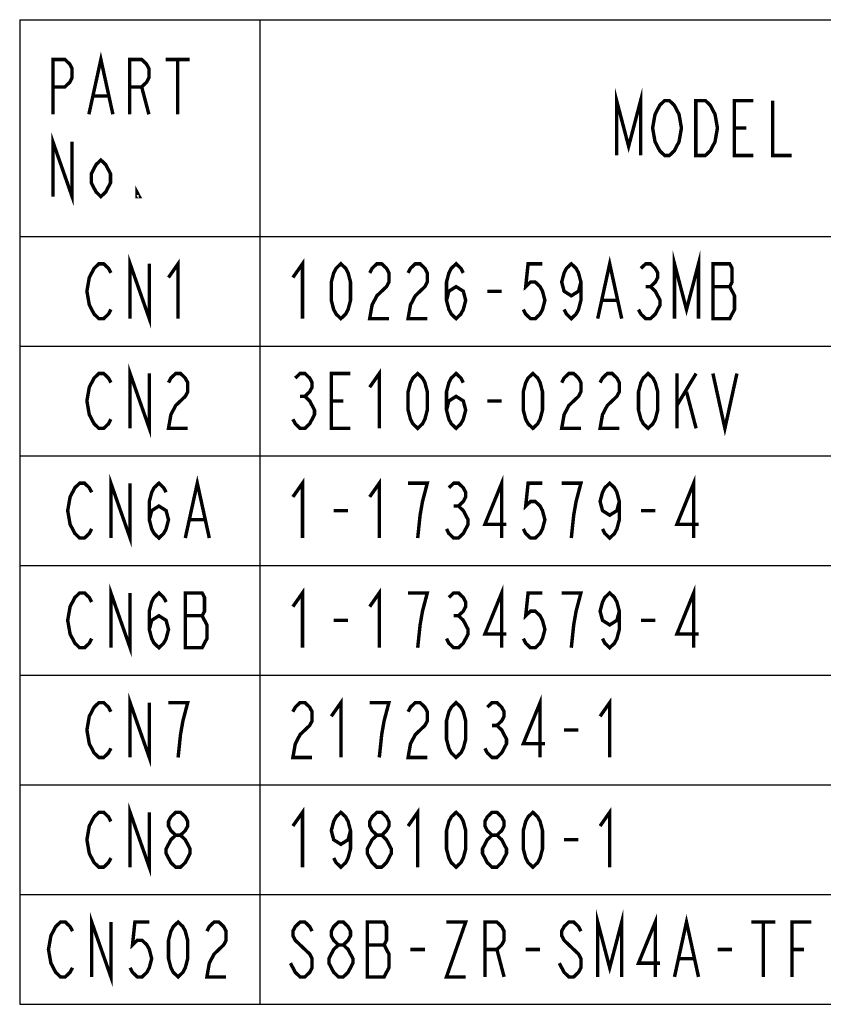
# Model space of a CAD drawing. Header units: millimetres. Extents: x 85 to 1221, y 92 to 821.
# Tile 2 of 35: x 424 to 564, y 129 to 301. Entities that reach past the tile are written whole.
import ezdxf

# ---------------------------------------------------------------- set-up
doc = ezdxf.new("R2010")
doc.units = ezdxf.units.MM
doc.header["$LTSCALE"] = 69.3
doc.layers.get('0').update_dxf_attribs({"linetype": 'CONTINUOUS'})
doc.layers.add('ALL_NOTE', color=7, linetype='CONTINUOUS')

msp = doc.modelspace()

# ---------------------------------------------------------------- linework, layer by layer
at = {"color": 2, "linetype": 'CONTINUOUS'}
for p, q in [((423.5139, 301.1288), (882.5139, 301.1288)), ((423.5139, 301.1288), (423.5139, 128.8088)), ((465.5139, 301.1288), (465.5139, 128.8088)), ((423.5139, 263.2088), (882.5139, 263.2088)), ((423.5139, 244.0088), (882.5139, 244.0088)), ((423.5139, 224.8088), (882.5139, 224.8088)), ((423.5139, 205.6088), (882.5139, 205.6088)), ((423.5139, 186.4088), (882.5139, 186.4088)), ((423.5139, 167.2088), (882.5139, 167.2088)), ((423.5139, 148.0088), (882.5139, 148.0088)), ((423.5139, 128.8088), (882.5139, 128.8088))]:
    msp.add_line(p, q, dxfattribs=at)
at = {"layer": 'ALL_NOTE', "color": 2, "linetype": 'CONTINUOUS', "const_width": 0.6}
for points in [[(435.6219, 284.5688), (437.7219, 294.1688), (439.8219, 284.5688)], [(429.3219, 284.5688), (429.3219, 294.1688), (431.4219, 294.1688), (432.2619, 293.3688), (432.6819, 292.5688), (432.6819, 290.9688), (432.2619, 290.1687), (431.4219, 289.3687), (429.3219, 289.3687)], [(442.7619, 284.5688), (442.7619, 294.1688), (444.8619, 294.1688), (445.7019, 293.3688), (446.1219, 292.5688), (446.1219, 290.9688), (445.7019, 290.1687), (444.8619, 289.3687), (442.7619, 289.3687)], [(449.0619, 294.1688), (453.2619, 294.1688)], [(451.1619, 294.1688), (451.1619, 284.5688)], [(444.8619, 289.3687), (446.1219, 284.5688)], [(436.4619, 287.7687), (438.9819, 287.7687)], [(527.9739, 277.3687), (527.9739, 286.9688), (530.0739, 278.9687), (532.1739, 286.9688), (532.1739, 277.3687)], [(538.4739, 278.9687), (538.0539, 278.1687), (537.2139, 277.3687), (536.3739, 277.3687), (535.5339, 278.1687), (535.1139, 278.9687), (534.6939, 279.7687), (534.2739, 282.1688), (534.6939, 284.5688), (535.1139, 285.3688), (535.5339, 286.1688), (536.3739, 286.9688), (537.2139, 286.9688), (538.0539, 286.1688), (538.4739, 285.3688), (538.8939, 284.5688), (539.3139, 282.1688), (538.8939, 279.7687), (538.4739, 278.9687)], [(541.8339, 286.9688), (543.5139, 286.9688), (544.3539, 286.1688), (544.7739, 285.3688), (545.1939, 284.5688), (545.6139, 282.1688), (545.1939, 279.7687), (544.7739, 278.9687), (544.3539, 278.1687), (543.5139, 277.3687), (541.8339, 277.3687), (541.8339, 286.9688)], [(551.9139, 277.3687), (548.5539, 277.3687), (548.5539, 286.9688), (551.9139, 286.9688)], [(555.2739, 286.9688), (555.2739, 277.3687), (558.6339, 277.3687)], [(429.3219, 270.1687), (429.3219, 279.7687), (432.6819, 270.1687), (432.6819, 279.7687)], [(548.5539, 282.1688), (550.6539, 282.1688)], [(439.4019, 272.5688), (438.5619, 270.9688), (437.7219, 270.1687), (436.8819, 270.9688), (436.0419, 272.5688), (436.0419, 274.1688), (436.8819, 275.7688), (437.7219, 276.5688), (438.5619, 275.7688), (439.4019, 274.1688), (439.4019, 272.5688)], [(444.4419, 270.1687), (444.0219, 270.1687), (444.0219, 270.9688), (444.4419, 270.1687)], [(538.1019, 248.8088), (538.1019, 258.4088), (540.2019, 250.4088), (542.3019, 258.4088), (542.3019, 248.8088)], [(439.4739, 250.4088), (439.0539, 249.6088), (438.2139, 248.8088), (437.3739, 248.8088), (436.5339, 249.6088), (436.1139, 250.4088), (435.6939, 251.2088), (435.2739, 253.6087), (435.6939, 256.0088), (436.1139, 256.8088), (436.5339, 257.6088), (437.3739, 258.4088), (438.2139, 258.4088), (439.0539, 257.6088), (439.4739, 256.8088)], [(442.8339, 248.8088), (442.8339, 258.4088), (446.1939, 248.8088), (446.1939, 258.4088)], [(449.5539, 256.0088), (451.2339, 258.4088), (451.2339, 248.8088)], [(471.3219, 256.0088), (473.0019, 258.4088), (473.0019, 248.8088)], [(479.7219, 248.8088), (478.8819, 249.6088), (478.4619, 250.4088), (478.0419, 252.0088), (478.0419, 255.2088), (478.4619, 256.8088), (478.8819, 257.6088), (479.7219, 258.4088), (480.5619, 257.6088), (480.9819, 256.8088), (481.4019, 255.2088), (481.4019, 252.0088), (480.9819, 250.4088), (480.5619, 249.6088), (479.7219, 248.8088)], [(484.7619, 256.8088), (485.1819, 257.6088), (486.0219, 258.4088), (486.8619, 258.4088), (487.7019, 257.6088), (488.1219, 256.8088), (488.1219, 255.2088), (487.7019, 254.4087), (486.8619, 253.6087), (486.0219, 252.8087), (485.1819, 251.2088), (484.7619, 248.8088), (488.1219, 248.8088)], [(491.4819, 256.8088), (491.9019, 257.6088), (492.7419, 258.4088), (493.5819, 258.4088), (494.4219, 257.6088), (494.8419, 256.8088), (494.8419, 255.2088), (494.4219, 254.4087), (493.5819, 253.6087), (492.7419, 252.8087), (491.9019, 251.2088), (491.4819, 248.8088), (494.8419, 248.8088)], [(498.2019, 252.0088), (498.6219, 253.6087), (499.8819, 254.4087), (501.1419, 253.6087), (501.5619, 252.0088), (501.1419, 250.4088), (500.7219, 249.6088), (499.8819, 248.8088), (499.0419, 249.6088), (498.6219, 250.4088), (498.2019, 252.0088), (498.2019, 255.2088), (498.6219, 256.8088), (499.0419, 257.6088), (499.8819, 258.4088), (500.7219, 257.6088), (501.1419, 256.8088)], [(515.0019, 258.4088), (512.4819, 258.4088), (512.0619, 254.4087), (512.9019, 255.2088), (513.7419, 255.2088), (514.5819, 254.4087), (515.0019, 253.6087), (515.4219, 252.0088), (515.0019, 250.4088), (514.5819, 249.6088), (513.7419, 248.8088), (512.9019, 248.8088), (512.0619, 249.6088), (511.6419, 250.4088)], [(521.7219, 255.2088), (521.3019, 253.6087), (520.0419, 252.8087), (518.7819, 253.6087), (518.3619, 255.2088), (518.7819, 256.8088), (519.2019, 257.6088), (520.0419, 258.4088), (520.8819, 257.6088), (521.3019, 256.8088), (521.7219, 255.2088), (521.7219, 252.0088), (521.3019, 250.4088), (520.8819, 249.6088), (520.0419, 248.8088), (519.2019, 249.6088), (518.7819, 250.4088)], [(524.6619, 248.8088), (526.7619, 258.4088), (528.8619, 248.8088)], [(532.2219, 257.6088), (533.0619, 258.4088), (533.9019, 258.4088), (534.7419, 257.6088), (535.1619, 256.8088), (535.1619, 256.0088), (534.7419, 255.2088), (533.9019, 254.4087), (534.7419, 253.6087), (535.1619, 252.8087), (535.5819, 252.0088), (535.5819, 251.2088), (535.1619, 250.4088), (534.7419, 249.6088), (533.9019, 248.8088), (533.0619, 248.8088), (532.2219, 249.6088), (531.8019, 250.4088)], [(544.8219, 258.4088), (544.8219, 248.8088), (547.7619, 248.8088), (548.1819, 249.6088), (548.6019, 250.4088), (548.6019, 252.8087), (548.1819, 253.6087), (547.7619, 254.4087), (548.1819, 255.2088), (548.1819, 257.6088), (547.7619, 258.4088), (544.8219, 258.4088)], [(505.3419, 253.6087), (507.8619, 253.6087)], [(533.0619, 254.4087), (533.9019, 254.4087)], [(544.8219, 254.4087), (547.7619, 254.4087)], [(525.5019, 252.0088), (528.0219, 252.0088)], [(442.8339, 229.6088), (442.8339, 239.2088), (446.1939, 229.6088), (446.1939, 239.2088)], [(484.7619, 236.8088), (486.4419, 239.2088), (486.4419, 229.6088)], [(493.1619, 229.6088), (492.3219, 230.4088), (491.9019, 231.2088), (491.4819, 232.8088), (491.4819, 236.0088), (491.9019, 237.6088), (492.3219, 238.4088), (493.1619, 239.2088), (494.0019, 238.4088), (494.4219, 237.6088), (494.8419, 236.0088), (494.8419, 232.8088), (494.4219, 231.2088), (494.0019, 230.4088), (493.1619, 229.6088)], [(498.2019, 232.8088), (498.6219, 234.4088), (499.8819, 235.2088), (501.1419, 234.4088), (501.5619, 232.8088), (501.1419, 231.2088), (500.7219, 230.4088), (499.8819, 229.6088), (499.0419, 230.4088), (498.6219, 231.2088), (498.2019, 232.8088), (498.2019, 236.0088), (498.6219, 237.6088), (499.0419, 238.4088), (499.8819, 239.2088), (500.7219, 238.4088), (501.1419, 237.6088)], [(513.3219, 229.6088), (512.4819, 230.4088), (512.0619, 231.2088), (511.6419, 232.8088), (511.6419, 236.0088), (512.0619, 237.6088), (512.4819, 238.4088), (513.3219, 239.2088), (514.1619, 238.4088), (514.5819, 237.6088), (515.0019, 236.0088), (515.0019, 232.8088), (514.5819, 231.2088), (514.1619, 230.4088), (513.3219, 229.6088)], [(533.4819, 229.6088), (532.6419, 230.4088), (532.2219, 231.2088), (531.8019, 232.8088), (531.8019, 236.0088), (532.2219, 237.6088), (532.6419, 238.4088), (533.4819, 239.2088), (534.3219, 238.4088), (534.7419, 237.6088), (535.1619, 236.0088), (535.1619, 232.8088), (534.7419, 231.2088), (534.3219, 230.4088), (533.4819, 229.6088)], [(439.4739, 231.2088), (439.0539, 230.4088), (438.2139, 229.6088), (437.3739, 229.6088), (436.5339, 230.4088), (436.1139, 231.2088), (435.6939, 232.0087), (435.2739, 234.4088), (435.6939, 236.8088), (436.1139, 237.6088), (436.5339, 238.4088), (437.3739, 239.2088), (438.2139, 239.2088), (439.0539, 238.4088), (439.4739, 237.6088)], [(449.5539, 237.6088), (449.9739, 238.4088), (450.8139, 239.2088), (451.6539, 239.2088), (452.4939, 238.4088), (452.9139, 237.6088), (452.9139, 236.0088), (452.4939, 235.2088), (451.6539, 234.4088), (450.8139, 233.6088), (449.9739, 232.0087), (449.5539, 229.6088), (452.9139, 229.6088)], [(471.7419, 238.4088), (472.5819, 239.2088), (473.4219, 239.2088), (474.2619, 238.4088), (474.6819, 237.6088), (474.6819, 236.8088), (474.2619, 236.0088), (473.4219, 235.2088), (474.2619, 234.4088), (474.6819, 233.6088), (475.1019, 232.8088), (475.1019, 232.0087), (474.6819, 231.2088), (474.2619, 230.4088), (473.4219, 229.6088), (472.5819, 229.6088), (471.7419, 230.4088), (471.3219, 231.2088)], [(481.4019, 229.6088), (478.0419, 229.6088), (478.0419, 239.2088), (481.4019, 239.2088)], [(518.3619, 237.6088), (518.7819, 238.4088), (519.6219, 239.2088), (520.4619, 239.2088), (521.3019, 238.4088), (521.7219, 237.6088), (521.7219, 236.0088), (521.3019, 235.2088), (520.4619, 234.4088), (519.6219, 233.6088), (518.7819, 232.0087), (518.3619, 229.6088), (521.7219, 229.6088)], [(525.0819, 237.6088), (525.5019, 238.4088), (526.3419, 239.2088), (527.1819, 239.2088), (528.0219, 238.4088), (528.4419, 237.6088), (528.4419, 236.0088), (528.0219, 235.2088), (527.1819, 234.4088), (526.3419, 233.6088), (525.5019, 232.0087), (525.0819, 229.6088), (528.4419, 229.6088)], [(538.5219, 239.2088), (538.5219, 229.6088)], [(538.5219, 233.6088), (541.8819, 239.2088)], [(544.8219, 239.2088), (546.9219, 229.6088), (549.0219, 239.2088)], [(540.2019, 236.0088), (541.8819, 229.6088)], [(472.5819, 235.2088), (473.4219, 235.2088)], [(478.0419, 234.4088), (480.1419, 234.4088)], [(505.3419, 234.4088), (507.8619, 234.4088)], [(439.4739, 210.4088), (439.4739, 220.0088), (442.8339, 210.4088), (442.8339, 220.0088)], [(452.4939, 210.4088), (454.5939, 220.0088), (456.6939, 210.4088)], [(471.3219, 217.6088), (473.0019, 220.0088), (473.0019, 210.4088)], [(484.7619, 217.6088), (486.4419, 220.0088), (486.4419, 210.4088)], [(507.8619, 210.4088), (507.8619, 220.0088), (504.9219, 212.8088), (508.7019, 212.8088)], [(541.4619, 210.4088), (541.4619, 220.0088), (538.5219, 212.8088), (542.3019, 212.8088)], [(436.1139, 212.0087), (435.6939, 211.2088), (434.8539, 210.4088), (434.0139, 210.4088), (433.1739, 211.2088), (432.7539, 212.0087), (432.3339, 212.8088), (431.9139, 215.2088), (432.3339, 217.6088), (432.7539, 218.4088), (433.1739, 219.2088), (434.0139, 220.0088), (434.8539, 220.0088), (435.6939, 219.2088), (436.1139, 218.4088)], [(446.1939, 213.6088), (446.6139, 215.2088), (447.8739, 216.0088), (449.1339, 215.2088), (449.5539, 213.6088), (449.1339, 212.0087), (448.7139, 211.2088), (447.8739, 210.4088), (447.0339, 211.2088), (446.6139, 212.0087), (446.1939, 213.6088), (446.1939, 216.8088), (446.6139, 218.4088), (447.0339, 219.2088), (447.8739, 220.0088), (448.7139, 219.2088), (449.1339, 218.4088)], [(493.1619, 210.4088), (493.5819, 214.4088), (494.0019, 216.8088), (494.4219, 218.4088), (494.8419, 220.0088), (491.4819, 220.0088)], [(498.6219, 219.2088), (499.4619, 220.0088), (500.3019, 220.0088), (501.1419, 219.2088), (501.5619, 218.4088), (501.5619, 217.6088), (501.1419, 216.8088), (500.3019, 216.0088), (501.1419, 215.2088), (501.5619, 214.4088), (501.9819, 213.6088), (501.9819, 212.8088), (501.5619, 212.0087), (501.1419, 211.2088), (500.3019, 210.4088), (499.4619, 210.4088), (498.6219, 211.2088), (498.2019, 212.0087)], [(515.0019, 220.0088), (512.4819, 220.0088), (512.0619, 216.0088), (512.9019, 216.8088), (513.7419, 216.8088), (514.5819, 216.0088), (515.0019, 215.2088), (515.4219, 213.6088), (515.0019, 212.0087), (514.5819, 211.2088), (513.7419, 210.4088), (512.9019, 210.4088), (512.0619, 211.2088), (511.6419, 212.0087)], [(520.0419, 210.4088), (520.4619, 214.4088), (520.8819, 216.8088), (521.3019, 218.4088), (521.7219, 220.0088), (518.3619, 220.0088)], [(528.4419, 216.8088), (528.0219, 215.2088), (526.7619, 214.4088), (525.5019, 215.2088), (525.0819, 216.8088), (525.5019, 218.4088), (525.9219, 219.2088), (526.7619, 220.0088), (527.6019, 219.2088), (528.0219, 218.4088), (528.4419, 216.8088), (528.4419, 213.6088), (528.0219, 212.0087), (527.6019, 211.2088), (526.7619, 210.4088), (525.9219, 211.2088), (525.5019, 212.0087)], [(478.4619, 215.2088), (480.9819, 215.2088)], [(499.4619, 216.0088), (500.3019, 216.0088)], [(532.2219, 215.2088), (534.7419, 215.2088)], [(453.3339, 213.6088), (455.8539, 213.6088)], [(439.4739, 191.2088), (439.4739, 200.8088), (442.8339, 191.2088), (442.8339, 200.8088)], [(471.3219, 198.4088), (473.0019, 200.8088), (473.0019, 191.2088)], [(484.7619, 198.4088), (486.4419, 200.8088), (486.4419, 191.2088)], [(507.8619, 191.2088), (507.8619, 200.8088), (504.9219, 193.6088), (508.7019, 193.6088)], [(541.4619, 191.2088), (541.4619, 200.8088), (538.5219, 193.6088), (542.3019, 193.6088)], [(436.1139, 192.8088), (435.6939, 192.0087), (434.8539, 191.2088), (434.0139, 191.2088), (433.1739, 192.0087), (432.7539, 192.8088), (432.3339, 193.6088), (431.9139, 196.0088), (432.3339, 198.4088), (432.7539, 199.2088), (433.1739, 200.0088), (434.0139, 200.8088), (434.8539, 200.8088), (435.6939, 200.0088), (436.1139, 199.2088)], [(446.1939, 194.4088), (446.6139, 196.0088), (447.8739, 196.8087), (449.1339, 196.0088), (449.5539, 194.4088), (449.1339, 192.8088), (448.7139, 192.0087), (447.8739, 191.2088), (447.0339, 192.0087), (446.6139, 192.8088), (446.1939, 194.4088), (446.1939, 197.6088), (446.6139, 199.2088), (447.0339, 200.0088), (447.8739, 200.8088), (448.7139, 200.0088), (449.1339, 199.2088)], [(452.4939, 200.8088), (452.4939, 191.2088), (455.4339, 191.2088), (455.8539, 192.0087), (456.2739, 192.8088), (456.2739, 195.2088), (455.8539, 196.0088), (455.4339, 196.8087), (455.8539, 197.6088), (455.8539, 200.0088), (455.4339, 200.8088), (452.4939, 200.8088)], [(493.1619, 191.2088), (493.5819, 195.2088), (494.0019, 197.6088), (494.4219, 199.2088), (494.8419, 200.8088), (491.4819, 200.8088)], [(498.6219, 200.0088), (499.4619, 200.8088), (500.3019, 200.8088), (501.1419, 200.0088), (501.5619, 199.2088), (501.5619, 198.4088), (501.1419, 197.6088), (500.3019, 196.8087), (501.1419, 196.0088), (501.5619, 195.2088), (501.9819, 194.4088), (501.9819, 193.6088), (501.5619, 192.8088), (501.1419, 192.0087), (500.3019, 191.2088), (499.4619, 191.2088), (498.6219, 192.0087), (498.2019, 192.8088)], [(515.0019, 200.8088), (512.4819, 200.8088), (512.0619, 196.8087), (512.9019, 197.6088), (513.7419, 197.6088), (514.5819, 196.8087), (515.0019, 196.0088), (515.4219, 194.4088), (515.0019, 192.8088), (514.5819, 192.0087), (513.7419, 191.2088), (512.9019, 191.2088), (512.0619, 192.0087), (511.6419, 192.8088)], [(520.0419, 191.2088), (520.4619, 195.2088), (520.8819, 197.6088), (521.3019, 199.2088), (521.7219, 200.8088), (518.3619, 200.8088)], [(528.4419, 197.6088), (528.0219, 196.0088), (526.7619, 195.2088), (525.5019, 196.0088), (525.0819, 197.6088), (525.5019, 199.2088), (525.9219, 200.0088), (526.7619, 200.8088), (527.6019, 200.0088), (528.0219, 199.2088), (528.4419, 197.6088), (528.4419, 194.4088), (528.0219, 192.8088), (527.6019, 192.0087), (526.7619, 191.2088), (525.9219, 192.0087), (525.5019, 192.8088)], [(452.4939, 196.8087), (455.4339, 196.8087)], [(499.4619, 196.8087), (500.3019, 196.8087)], [(478.4619, 196.0088), (480.9819, 196.0088)], [(532.2219, 196.0088), (534.7419, 196.0088)], [(442.8339, 172.0087), (442.8339, 181.6087), (446.1939, 172.0087), (446.1939, 181.6087)], [(514.5819, 172.0087), (514.5819, 181.6087), (511.6419, 174.4088), (515.4219, 174.4088)], [(439.4739, 173.6088), (439.0539, 172.8088), (438.2139, 172.0087), (437.3739, 172.0087), (436.5339, 172.8088), (436.1139, 173.6088), (435.6939, 174.4088), (435.2739, 176.8087), (435.6939, 179.2088), (436.1139, 180.0088), (436.5339, 180.8088), (437.3739, 181.6087), (438.2139, 181.6087), (439.0539, 180.8088), (439.4739, 180.0088)], [(451.2339, 172.0087), (451.6539, 176.0088), (452.0739, 178.4088), (452.4939, 180.0088), (452.9139, 181.6087), (449.5539, 181.6087)], [(471.3219, 180.0088), (471.7419, 180.8088), (472.5819, 181.6087), (473.4219, 181.6087), (474.2619, 180.8088), (474.6819, 180.0088), (474.6819, 178.4088), (474.2619, 177.6088), (473.4219, 176.8087), (472.5819, 176.0088), (471.7419, 174.4088), (471.3219, 172.0087), (474.6819, 172.0087)], [(478.0419, 179.2088), (479.7219, 181.6087), (479.7219, 172.0087)], [(486.4419, 172.0087), (486.8619, 176.0088), (487.2819, 178.4088), (487.7019, 180.0088), (488.1219, 181.6087), (484.7619, 181.6087)], [(491.4819, 180.0088), (491.9019, 180.8088), (492.7419, 181.6087), (493.5819, 181.6087), (494.4219, 180.8088), (494.8419, 180.0088), (494.8419, 178.4088), (494.4219, 177.6088), (493.5819, 176.8087), (492.7419, 176.0088), (491.9019, 174.4088), (491.4819, 172.0087), (494.8419, 172.0087)], [(499.8819, 172.0087), (499.0419, 172.8088), (498.6219, 173.6088), (498.2019, 175.2088), (498.2019, 178.4088), (498.6219, 180.0088), (499.0419, 180.8088), (499.8819, 181.6087), (500.7219, 180.8088), (501.1419, 180.0088), (501.5619, 178.4088), (501.5619, 175.2088), (501.1419, 173.6088), (500.7219, 172.8088), (499.8819, 172.0087)], [(505.3419, 180.8088), (506.1819, 181.6087), (507.0219, 181.6087), (507.8619, 180.8088), (508.2819, 180.0088), (508.2819, 179.2088), (507.8619, 178.4088), (507.0219, 177.6088), (507.8619, 176.8087), (508.2819, 176.0088), (508.7019, 175.2088), (508.7019, 174.4088), (508.2819, 173.6088), (507.8619, 172.8088), (507.0219, 172.0087), (506.1819, 172.0087), (505.3419, 172.8088), (504.9219, 173.6088)], [(525.0819, 179.2088), (526.7619, 181.6087), (526.7619, 172.0087)], [(506.1819, 177.6088), (507.0219, 177.6088)], [(518.7819, 176.8087), (521.3019, 176.8087)], [(442.8339, 152.8088), (442.8339, 162.4088), (446.1939, 152.8088), (446.1939, 162.4088)], [(439.4739, 154.4088), (439.0539, 153.6088), (438.2139, 152.8088), (437.3739, 152.8088), (436.5339, 153.6088), (436.1139, 154.4088), (435.6939, 155.2088), (435.2739, 157.6088), (435.6939, 160.0088), (436.1139, 160.8088), (436.5339, 161.6087), (437.3739, 162.4088), (438.2139, 162.4088), (439.0539, 161.6087), (439.4739, 160.8088)], [(450.8139, 158.4088), (449.9739, 159.2088), (449.5539, 160.0088), (449.5539, 160.8088), (449.9739, 161.6087), (450.8139, 162.4088), (451.6539, 162.4088), (452.4939, 161.6087), (452.9139, 160.8088), (452.9139, 160.0088), (452.4939, 159.2088), (451.6539, 158.4088)], [(471.3219, 160.0088), (473.0019, 162.4088), (473.0019, 152.8088)], [(481.4019, 159.2088), (480.9819, 157.6088), (479.7219, 156.8087), (478.4619, 157.6088), (478.0419, 159.2088), (478.4619, 160.8088), (478.8819, 161.6087), (479.7219, 162.4088), (480.5619, 161.6087), (480.9819, 160.8088), (481.4019, 159.2088), (481.4019, 156.0088), (480.9819, 154.4088), (480.5619, 153.6088), (479.7219, 152.8088), (478.8819, 153.6088), (478.4619, 154.4088)], [(486.0219, 158.4088), (485.1819, 159.2088), (484.7619, 160.0088), (484.7619, 160.8088), (485.1819, 161.6087), (486.0219, 162.4088), (486.8619, 162.4088), (487.7019, 161.6087), (488.1219, 160.8088), (488.1219, 160.0088), (487.7019, 159.2088), (486.8619, 158.4088)], [(491.4819, 160.0088), (493.1619, 162.4088), (493.1619, 152.8088)], [(499.8819, 152.8088), (499.0419, 153.6088), (498.6219, 154.4088), (498.2019, 156.0088), (498.2019, 159.2088), (498.6219, 160.8088), (499.0419, 161.6087), (499.8819, 162.4088), (500.7219, 161.6087), (501.1419, 160.8088), (501.5619, 159.2088), (501.5619, 156.0088), (501.1419, 154.4088), (500.7219, 153.6088), (499.8819, 152.8088)], [(506.1819, 158.4088), (505.3419, 159.2088), (504.9219, 160.0088), (504.9219, 160.8088), (505.3419, 161.6087), (506.1819, 162.4088), (507.0219, 162.4088), (507.8619, 161.6087), (508.2819, 160.8088), (508.2819, 160.0088), (507.8619, 159.2088), (507.0219, 158.4088)], [(513.3219, 152.8088), (512.4819, 153.6088), (512.0619, 154.4088), (511.6419, 156.0088), (511.6419, 159.2088), (512.0619, 160.8088), (512.4819, 161.6087), (513.3219, 162.4088), (514.1619, 161.6087), (514.5819, 160.8088), (515.0019, 159.2088), (515.0019, 156.0088), (514.5819, 154.4088), (514.1619, 153.6088), (513.3219, 152.8088)], [(525.0819, 160.0088), (526.7619, 162.4088), (526.7619, 152.8088)], [(450.8139, 152.8088), (449.9739, 153.6088), (449.5539, 154.4088), (449.1339, 155.2088), (449.1339, 156.0088), (449.5539, 156.8087), (449.9739, 157.6088), (450.8139, 158.4088), (451.6539, 158.4088), (452.4939, 157.6088), (452.9139, 156.8087), (453.3339, 156.0088), (453.3339, 155.2088), (452.9139, 154.4088), (452.4939, 153.6088), (451.6539, 152.8088), (450.8139, 152.8088)], [(486.0219, 152.8088), (485.1819, 153.6088), (484.7619, 154.4088), (484.3419, 155.2088), (484.3419, 156.0088), (484.7619, 156.8087), (485.1819, 157.6088), (486.0219, 158.4088), (486.8619, 158.4088), (487.7019, 157.6088), (488.1219, 156.8087), (488.5419, 156.0088), (488.5419, 155.2088), (488.1219, 154.4088), (487.7019, 153.6088), (486.8619, 152.8088), (486.0219, 152.8088)], [(506.1819, 152.8088), (505.3419, 153.6088), (504.9219, 154.4088), (504.5019, 155.2088), (504.5019, 156.0088), (504.9219, 156.8087), (505.3419, 157.6088), (506.1819, 158.4088), (507.0219, 158.4088), (507.8619, 157.6088), (508.2819, 156.8087), (508.7019, 156.0088), (508.7019, 155.2088), (508.2819, 154.4088), (507.8619, 153.6088), (507.0219, 152.8088), (506.1819, 152.8088)], [(518.7819, 157.6088), (521.3019, 157.6088)], [(436.1139, 133.6088), (436.1139, 143.2088), (439.4739, 133.6088), (439.4739, 143.2088)], [(524.6619, 133.6088), (524.6619, 143.2088), (526.7619, 135.2088), (528.8619, 143.2088), (528.8619, 133.6088)], [(432.7539, 135.2088), (432.3339, 134.4088), (431.4939, 133.6088), (430.6539, 133.6088), (429.8139, 134.4088), (429.3939, 135.2088), (428.9739, 136.0088), (428.5539, 138.4088), (428.9739, 140.8088), (429.3939, 141.6087), (429.8139, 142.4088), (430.6539, 143.2088), (431.4939, 143.2088), (432.3339, 142.4088), (432.7539, 141.6087)], [(446.1939, 143.2088), (443.6739, 143.2088), (443.2539, 139.2088), (444.0939, 140.0088), (444.9339, 140.0088), (445.7739, 139.2088), (446.1939, 138.4088), (446.6139, 136.8088), (446.1939, 135.2088), (445.7739, 134.4088), (444.9339, 133.6088), (444.0939, 133.6088), (443.2539, 134.4088), (442.8339, 135.2088)], [(451.2339, 133.6088), (450.3939, 134.4088), (449.9739, 135.2088), (449.5539, 136.8088), (449.5539, 140.0088), (449.9739, 141.6087), (450.3939, 142.4088), (451.2339, 143.2088), (452.0739, 142.4088), (452.4939, 141.6087), (452.9139, 140.0088), (452.9139, 136.8088), (452.4939, 135.2088), (452.0739, 134.4088), (451.2339, 133.6088)], [(456.2739, 141.6087), (456.6939, 142.4088), (457.5339, 143.2088), (458.3739, 143.2088), (459.2139, 142.4088), (459.6339, 141.6087), (459.6339, 140.0088), (459.2139, 139.2088), (458.3739, 138.4088), (457.5339, 137.6088), (456.6939, 136.0088), (456.2739, 133.6088), (459.6339, 133.6088)], [(474.6819, 141.6087), (474.2619, 142.4088), (473.4219, 143.2088), (472.5819, 143.2088), (471.7419, 142.4088), (471.3219, 141.6087), (471.3219, 140.8088), (471.7419, 140.0088), (472.5819, 139.2088), (473.4219, 138.4088), (474.2619, 137.6088), (474.6819, 136.8088), (474.6819, 135.2088), (474.2619, 134.4088), (473.4219, 133.6088), (472.5819, 133.6088), (471.7419, 134.4088), (471.3219, 135.2088), (470.9019, 136.0088)], [(479.3019, 139.2088), (478.4619, 140.0088), (478.0419, 140.8088), (478.0419, 141.6087), (478.4619, 142.4088), (479.3019, 143.2088), (480.1419, 143.2088), (480.9819, 142.4088), (481.4019, 141.6087), (481.4019, 140.8088), (480.9819, 140.0088), (480.1419, 139.2088)], [(484.3419, 143.2088), (484.3419, 133.6088), (487.2819, 133.6088), (487.7019, 134.4088), (488.1219, 135.2088), (488.1219, 137.6088), (487.7019, 138.4088), (487.2819, 139.2088), (487.7019, 140.0088), (487.7019, 142.4088), (487.2819, 143.2088), (484.3419, 143.2088)], [(498.2019, 143.2088), (501.5619, 143.2088), (498.2019, 133.6088), (501.5619, 133.6088)], [(504.9219, 133.6088), (504.9219, 143.2088), (507.0219, 143.2088), (507.8619, 142.4088), (508.2819, 141.6087), (508.2819, 140.0088), (507.8619, 139.2088), (507.0219, 138.4088), (504.9219, 138.4088)], [(521.7219, 141.6087), (521.3019, 142.4088), (520.4619, 143.2088), (519.6219, 143.2088), (518.7819, 142.4088), (518.3619, 141.6087), (518.3619, 140.8088), (518.7819, 140.0088), (519.6219, 139.2088), (520.4619, 138.4088), (521.3019, 137.6088), (521.7219, 136.8088), (521.7219, 135.2088), (521.3019, 134.4088), (520.4619, 133.6088), (519.6219, 133.6088), (518.7819, 134.4088), (518.3619, 135.2088), (517.9419, 136.0088)], [(534.7419, 133.6088), (534.7419, 143.2088), (531.8019, 136.0088), (535.5819, 136.0088)], [(538.1019, 133.6088), (540.2019, 143.2088), (542.3019, 133.6088)], [(551.5419, 143.2088), (555.7419, 143.2088)], [(553.6419, 143.2088), (553.6419, 133.6088)], [(558.6819, 133.6088), (558.6819, 143.2088), (562.0419, 143.2088)], [(479.3019, 133.6088), (478.4619, 134.4088), (478.0419, 135.2088), (477.6219, 136.0088), (477.6219, 136.8088), (478.0419, 137.6088), (478.4619, 138.4088), (479.3019, 139.2088), (480.1419, 139.2088), (480.9819, 138.4088), (481.4019, 137.6088), (481.8219, 136.8088), (481.8219, 136.0088), (481.4019, 135.2088), (480.9819, 134.4088), (480.1419, 133.6088), (479.3019, 133.6088)], [(484.3419, 139.2088), (487.2819, 139.2088)], [(491.9019, 138.4088), (494.4219, 138.4088)], [(507.0219, 138.4088), (508.2819, 133.6088)], [(512.0619, 138.4088), (514.5819, 138.4088)], [(545.6619, 138.4088), (548.1819, 138.4088)], [(558.6819, 138.4088), (560.7819, 138.4088)], [(538.9419, 136.8088), (541.4619, 136.8088)]]:
    msp.add_lwpolyline(points, dxfattribs=at)

doc.saveas('drawing.dxf')
